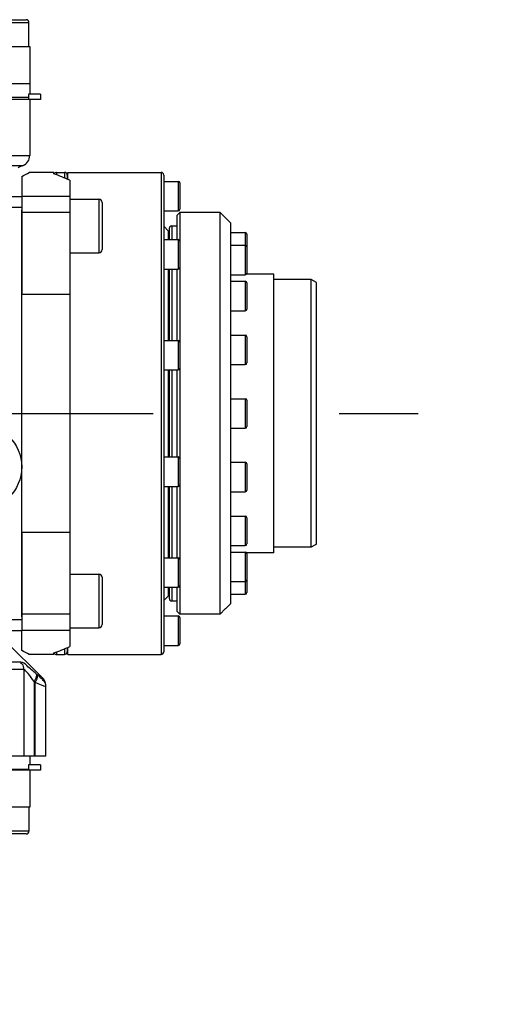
# Model space of a CAD drawing. Header units: millimetres. Extents: x 0 to 8410, y 0 to 5940.
# Tile 30 of 85: x 4795 to 4881, y 1235 to 1418. Entities that reach past the tile are written whole.
import ezdxf

# ---------------------------------------------------------------- set-up
doc = ezdxf.new("R2010")
doc.units = ezdxf.units.MM
doc.header["$LTSCALE"] = 462.55
doc.linetypes.add('CENTER', pattern=[0.6, 0.375, -0.075, 0.075, -0.075])
doc.layers.get('0').update_dxf_attribs({"linetype": 'CONTINUOUS'})
for name, color, linetype in [('204101000013-1_DXF_DIMENSION', 7, 'CONTINUOUS'), ('204101000013_DXF_AXIS', 7, 'CONTINUOUS'), ('304102000040DXF_CONTINUOUS_LINE', 7, 'CONTINUOUS'), ('304102000041DXF_CONTINUOUS_LINE', 7, 'CONTINUOUS'), ('304102000042DXF_CONTINUOUS_LINE', 7, 'CONTINUOUS'), ('304102000044DXF_CONTINUOUS_LINE', 7, 'CONTINUOUS'), ('304104000181DXF_CONTINUOUS_LINE', 7, 'CONTINUOUS'), ('304104000184DXF_CONTINUOUS_LINE', 7, 'CONTINUOUS'), ('304106000033DXF_CONTINUOUS_LINE', 7, 'CONTINUOUS'), ('304302000002DXF_CONTINUOUS_LINE', 7, 'CONTINUOUS'), ('501023000046DXF_CONTINUOUS_LINE', 7, 'CONTINUOUS'), ('501023000061DXF_CONTINUOUS_LINE', 7, 'CONTINUOUS'), ('501023000065DXF_CONTINUOUS_LINE', 7, 'CONTINUOUS'), ('501023000127DXF_CONTINUOUS_LINE', 7, 'CONTINUOUS')]:
    doc.layers.add(name, color=color, linetype=linetype)
doc.styles.get("Standard").update_dxf_attribs({"font": 'txt', "width": 0.7})
doc.dimstyles.new('DIMSTYLE_5', dxfattribs={"dimtxt": 70, "dimasz": 60, "dimexe": 1.5, "dimexo": 0, "dimtad": 1, "dimdsep": 46, "dimtxsty": 'Standard', "dimblk": '_FILLED', "dimblk1": '_FILLED', "dimblk2": '_FILLED', "dimcen": 0.09, "dimclrt": 5, "dimazin": 2, "dimtp": 0.01, "dimtm": 0.01, "dimtfac": 1, "dimtofl": 0, "dimtmove": 0, "dimatfit": 3, "dimldrblk": '_FILLED', "dimfxl": 0, "dimtolj": 1, "dimarcsym": 0})

# ---------------------------------------------------------------- blocks, each defined once
blk = doc.blocks.new('_FILLED')
at = {"color": 0, "linetype": 'ByBlock'}
blk.add_solid([(0, 0), (-1, 0.125), (-1, -0.125)], dxfattribs=at)
blk = doc.blocks.new('*D12')
at = {"layer": '204101000013-1_DXF_DIMENSION', "color": 2, "linetype": 'Continuous'}
blk.add_line((5411.71, 857.5), (3813.4, 1344.99), dxfattribs=at)
at = {"layer": '204101000013-1_DXF_DIMENSION', "color": 2, "linetype": 'Continuous', "xscale": 60, "yscale": 60, "zscale": 60, "rotation": 343.03793827}
blk.add_blockref('_FILLED', (5411.71, 857.5), dxfattribs=at)

msp = doc.modelspace()

# ---------------------------------------------------------------- linework, layer by layer
at = {"layer": '204101000013_DXF_AXIS', "color": 7, "linetype": 'CENTER'}
msp.add_line((3813.402, 1344.993), (4868.831, 1344.993), dxfattribs=at)
at = {"layer": '304102000040DXF_CONTINUOUS_LINE', "color": 7, "linetype": 'Continuous'}
for p, q in [((4700.902, 1385.493), (4794.902, 1385.493)), ((4794.902, 1385.493), (4794.902, 1367.179)), ((4794.902, 1322.806), (4794.902, 1304.493)), ((4784.651, 1304.493), (4794.902, 1304.493))]:
    msp.add_line(p, q, dxfattribs=at)
at = {"layer": '304102000040DXF_CONTINUOUS_LINE', "color": 9, "linetype": 'Continuous'}
for p, q in [((4698.902, 1383.493), (4794.902, 1383.493)), ((4784.651, 1306.493), (4794.902, 1306.493))]:
    msp.add_line(p, q, dxfattribs=at)
msp.add_circle((4786.902, 1334.993), 8, dxfattribs=at)
at = {"layer": '304102000041DXF_CONTINUOUS_LINE', "color": 7, "linetype": 'Continuous'}
for p, q in [((4796.182, 1403.993), (4746.794, 1403.993)), ((4796.402, 1403.593), (4796.402, 1393.129)), ((4792.78, 1301.614), (4797.902, 1296.493)), ((4797.902, 1296.493), (4797.902, 1296.473)), ((4798.815, 1295.559), (4797.902, 1296.473)), ((4799.402, 1280.993), (4799.402, 1294.144)), ((4799.402, 1280.993), (4317.402, 1280.993))]:
    msp.add_line(p, q, dxfattribs=at)
at = {"layer": '304102000041DXF_CONTINUOUS_LINE', "color": 9, "linetype": 'Continuous'}
for p, q in [((4741.902, 1393.129), (4796.402, 1393.129)), ((4741.915, 1391.273), (4795.147, 1391.273)), ((4794.721, 1298.578), (4741.902, 1298.578)), ((4795.295, 1297.164), (4741.902, 1297.164)), ((4795.295, 1297.164), (4795.295, 1280.993)), ((4797.806, 1296.201), (4797.618, 1296.375)), ((4797.402, 1294.787), (4797.214, 1294.96)), ((4797.214, 1294.96), (4797.214, 1280.993)), ((4797.402, 1280.993), (4797.402, 1294.787)), ((4798.815, 1295.559), (4798.811, 1295.381))]:
    msp.add_line(p, q, dxfattribs=at)
at = {"layer": '304102000041DXF_CONTINUOUS_LINE', "color": 7, "linetype": 'Continuous'}
for centre, radius, start, end in [((4794.402, 1393.129), 2, 291.87456, 360), ((4798.872, 1381.993), 10, 111.87457, 117.75855), ((4797.398, 1294.143), 2.003, 33.73153, 44.97407), ((4797.385, 1294.134), 2.019, 30.32505, 33.75357), ((4797.407, 1294.146), 1.994, 22.51477, 30.33906), ((4797.413, 1294.15), 1.987, 16.61472, 22.48379), ((4797.385, 1294.141), 2.017, 11.24194, 16.62066), ((4797.398, 1294.143), 2.004, 0.03544, 11.26576)]:
    msp.add_arc(centre, radius, start, end, dxfattribs=at)
at = {"layer": '304102000041DXF_CONTINUOUS_LINE', "color": 9, "linetype": 'Continuous'}
for points, knots in [([(4795.295, 1297.164), (4795.295, 1297.516), (4795.263, 1298.101), (4794.799, 1298.327), (4794.675, 1298.354)], [0, 0, 0, 0, 0.7346111, 1, 1, 1, 1]), ([(4797.618, 1296.375), (4797.042, 1296.906), (4796.131, 1297.603), (4795.155, 1298.574), (4794.721, 1298.578)], [0, 0, 0, 0, 0.6438076, 1, 1, 1, 1]), ([(4797.214, 1294.961), (4796.856, 1295.457), (4796.348, 1296.172), (4795.712, 1296.853), (4795.425, 1297.163), (4795.295, 1297.164)], [0, 0, 0, 0, 0.6246907, 0.8674049, 1, 1, 1, 1]), ([(4797.214, 1294.96), (4797.311, 1295.1), (4797.553, 1295.503), (4797.802, 1296.102), (4797.618, 1296.375)], [0, 0, 0, 0, 0.3398845, 1, 1, 1, 1]), ([(4797.402, 1294.787), (4797.498, 1294.927), (4797.741, 1295.329), (4797.991, 1295.929), (4797.806, 1296.201)], [0, 0, 0, 0, 0.3401799, 1, 1, 1, 1]), ([(4798.811, 1295.381), (4798.809, 1295.256), (4798.211, 1295.916), (4798.033, 1295.992), (4797.806, 1296.201)], [0, 0, 0, 0, 0.2864977, 1, 1, 1, 1]), ([(4798.889, 1294.13), (4798.789, 1294.17), (4798.289, 1294.38), (4797.795, 1294.605), (4797.402, 1294.787)], [0, 0, 0, 0, 0.1994337, 1, 1, 1, 1]), ([(4799.401, 1293.966), (4799.401, 1294.319), (4799.363, 1294.91), (4798.891, 1295.128), (4798.764, 1295.155)], [0, 0, 0, 0, 0.7311032, 1, 1, 1, 1]), ([(4799.402, 1293.966), (4799.402, 1293.922), (4799.11, 1294.074), (4799.015, 1294.079), (4798.889, 1294.13)], [0, 0, 0, 0, 0.2468868, 1, 1, 1, 1])]:
    msp.add_open_spline(points, degree=3, knots=knots, dxfattribs=at)
at = {"layer": '304102000042DXF_CONTINUOUS_LINE', "color": 7, "linetype": 'Continuous'}
for p, q in [((4796.169, 1278.493), (4746.794, 1278.493)), ((4796.402, 1278.393), (4796.402, 1271.493)), ((4796.4, 1271.493), (4317.403, 1271.493))]:
    msp.add_line(p, q, dxfattribs=at)
at = {"layer": '304102000044DXF_CONTINUOUS_LINE', "color": 7, "linetype": 'Continuous'}
for p, q in [((4317.403, 1413.493), (4796.4, 1413.493)), ((4796.402, 1413.493), (4796.402, 1406.493)), ((4796.4, 1406.493), (4317.403, 1406.493))]:
    msp.add_line(p, q, dxfattribs=at)
at = {"layer": '304104000181DXF_CONTINUOUS_LINE', "color": 7, "linetype": 'Continuous'}
for p, q in [((4800.902, 1389.993), (4796.317, 1389.993)), ((4800.902, 1389.717), (4800.902, 1389.993)), ((4794.902, 1389.238), (4794.902, 1385.493)), ((4803.902, 1388.527), (4803.902, 1367.179)), ((4803.902, 1385.493), (4794.902, 1385.493)), ((4794.902, 1367.179), (4794.902, 1382.993)), ((4803.902, 1367.179), (4794.902, 1367.179)), ((4794.902, 1322.806), (4794.902, 1367.179)), ((4803.902, 1367.179), (4803.902, 1322.806)), ((4794.902, 1322.806), (4803.902, 1322.806)), ((4794.902, 1306.993), (4794.902, 1322.806)), ((4803.902, 1322.806), (4803.902, 1301.458)), ((4803.902, 1304.493), (4794.902, 1304.493)), ((4794.902, 1300.747), (4794.902, 1304.493)), ((4800.902, 1299.993), (4796.317, 1299.993)), ((4800.902, 1299.993), (4800.902, 1300.268))]:
    msp.add_line(p, q, dxfattribs=at)
at = {"layer": '304104000181DXF_CONTINUOUS_LINE', "color": 9, "linetype": 'Continuous'}
for p, q in [((4803.902, 1382.493), (4794.902, 1382.493)), ((4803.902, 1307.493), (4794.902, 1307.493))]:
    msp.add_line(p, q, dxfattribs=at)
at = {"layer": '304104000181DXF_CONTINUOUS_LINE', "color": 7, "linetype": 'Continuous'}
for centre, radius, start, end in [((4635.086, 1690.728), 341.229, 297.92747, 298.19673), ((4636.483, 1001.879), 338.258, 61.80209, 62.07372)]:
    msp.add_arc(centre, radius, start, end, dxfattribs=at)
for major_axis, start_param, end_param in [((0, 47.5), -0.4115168, -0.343561), ((47.5, 0), -1.2272353, -1.1592795)]:
    msp.add_ellipse((4784.902, 1344.993), major_axis=major_axis, ratio=1, start_param=start_param, end_param=end_param, dxfattribs=at)
at = {"layer": '304104000184DXF_CONTINUOUS_LINE', "color": 7, "linetype": 'Continuous'}
for p, q in [((4823.902, 1381.993), (4824.402, 1382.493)), ((4831.902, 1382.493), (4824.402, 1382.493)), ((4824.402, 1382.493), (4824.402, 1376.135)), ((4833.902, 1380.493), (4831.902, 1382.493)), ((4831.902, 1307.523), (4831.902, 1382.493)), ((4823.902, 1377.441), (4823.902, 1381.992)), ((4833.902, 1309.493), (4833.902, 1380.492)), ((4824.402, 1373.248), (4824.402, 1357.306)), ((4823.902, 1358.613), (4823.902, 1371.941)), ((4841.902, 1370.993), (4836.83, 1370.993)), ((4841.902, 1318.993), (4841.902, 1370.993)), ((4848.902, 1369.993), (4841.902, 1369.993)), ((4849.902, 1369.415), (4848.902, 1369.993)), ((4848.902, 1319.993), (4848.902, 1369.993)), ((4849.902, 1320.57), (4849.902, 1369.415)), ((4823.902, 1336.872), (4823.902, 1353.113)), ((4824.402, 1354.42), (4824.402, 1335.566)), ((4824.402, 1332.679), (4824.402, 1316.738)), ((4823.902, 1318.044), (4823.902, 1331.372)), ((4848.902, 1319.993), (4841.902, 1319.993)), ((4849.902, 1320.57), (4848.902, 1319.993)), ((4841.902, 1318.993), (4836.83, 1318.993)), ((4823.902, 1308.023), (4823.902, 1312.544)), ((4824.402, 1313.851), (4824.402, 1307.523)), ((4833.902, 1309.493), (4832.902, 1308.493)), ((4823.902, 1308.023), (4824.068, 1307.856)), ((4824.068, 1307.856), (4824.235, 1307.69)), ((4824.235, 1307.69), (4824.402, 1307.523)), ((4831.902, 1307.523), (4824.402, 1307.523)), ((4831.902, 1307.523), (4832.871, 1308.493)), ((4832.902, 1308.493), (4832.871, 1308.493))]:
    msp.add_line(p, q, dxfattribs=at)
at = {"layer": '304106000033DXF_CONTINUOUS_LINE', "color": 7, "linetype": 'Continuous'}
for p, q in [((4317.403, 1406.593), (4796.4, 1406.593)), ((4796.402, 1406.593), (4796.402, 1404.593)), ((4798.402, 1404.593), (4796.182, 1404.593)), ((4796.182, 1404.593), (4796.182, 1403.593)), ((4798.402, 1404.593), (4798.402, 1403.593)), ((4798.402, 1403.593), (4319.727, 1403.593)), ((4798.402, 1279.393), (4796.182, 1279.393)), ((4796.182, 1279.393), (4796.182, 1278.393)), ((4796.402, 1280.993), (4796.402, 1279.393)), ((4798.402, 1279.393), (4798.402, 1278.393)), ((4798.402, 1278.393), (4315.402, 1278.393))]:
    msp.add_line(p, q, dxfattribs=at)
at = {"layer": '304302000002DXF_CONTINUOUS_LINE', "color": 7, "linetype": 'Continuous'}
for p, q in [((4801.402, 1389.993), (4802.902, 1389.993)), ((4803.502, 1389.993), (4820.902, 1389.993)), ((4803.502, 1388.694), (4803.502, 1389.993)), ((4803.402, 1389.493), (4803.402, 1388.735)), ((4821.402, 1389.493), (4821.402, 1388.312)), ((4821.402, 1387.614), (4821.402, 1377.288)), ((4821.402, 1379.943), (4822.302, 1379.043)), ((4822.302, 1377.441), (4822.302, 1379.043)), ((4822.402, 1379.493), (4822.402, 1377.441)), ((4822.902, 1379.993), (4823.902, 1379.993)), ((4821.402, 1375.588), (4821.402, 1357.664)), ((4822.302, 1358.606), (4822.302, 1371.883)), ((4822.402, 1371.941), (4822.402, 1358.606)), ((4821.402, 1355.36), (4821.402, 1334.622)), ((4822.302, 1336.872), (4822.302, 1353.113)), ((4822.402, 1353.113), (4822.402, 1336.872)), ((4821.402, 1332.522), (4821.402, 1314.399)), ((4822.302, 1318.102), (4822.302, 1331.38)), ((4822.402, 1331.38), (4822.402, 1318.102)), ((4821.402, 1312.698), (4821.402, 1302.372)), ((4822.302, 1310.943), (4822.302, 1312.544)), ((4822.402, 1312.544), (4822.402, 1310.493)), ((4821.402, 1310.043), (4822.302, 1310.943)), ((4822.902, 1309.993), (4823.902, 1309.993)), ((4821.402, 1301.674), (4821.402, 1300.493)), ((4801.402, 1299.993), (4802.902, 1299.993)), ((4803.402, 1301.25), (4803.402, 1300.493)), ((4803.502, 1299.993), (4803.502, 1301.292)), ((4803.502, 1299.993), (4820.902, 1299.993))]:
    msp.add_line(p, q, dxfattribs=at)
at = {"layer": '304302000002DXF_CONTINUOUS_LINE', "color": 9, "linetype": 'Continuous'}
for p, q in [((4801.402, 1389.993), (4801.402, 1389.528)), ((4802.902, 1389.993), (4802.902, 1388.944)), ((4820.902, 1389.993), (4820.902, 1299.993)), ((4822.902, 1379.993), (4822.902, 1377.441)), ((4822.902, 1371.941), (4822.902, 1358.613)), ((4822.902, 1353.113), (4822.902, 1336.872)), ((4822.902, 1331.372), (4822.902, 1318.044)), ((4822.902, 1312.544), (4822.902, 1309.993)), ((4801.402, 1300.457), (4801.402, 1299.993)), ((4802.902, 1301.042), (4802.902, 1299.993))]:
    msp.add_line(p, q, dxfattribs=at)
at = {"layer": '304302000002DXF_CONTINUOUS_LINE', "color": 7, "linetype": 'Continuous'}
for centre, start, end in [((4801.402, 1389.493), 90, 155.45462), ((4802.902, 1389.493), 0, 90), ((4820.902, 1389.493), 0, 90), ((4822.902, 1379.493), 90, 180), ((4822.902, 1310.493), 180, 270), ((4801.402, 1300.493), 204.54556, 270), ((4802.902, 1300.493), 270, 360), ((4820.902, 1300.493), 270, 360)]:
    msp.add_arc(centre, 0.5, start, end, dxfattribs=at)
at = {"layer": '501023000046DXF_CONTINUOUS_LINE', "color": 7, "linetype": 'Continuous'}
for p, q in [((4803.902, 1384.993), (4809.302, 1384.993)), ((4809.902, 1384.393), (4809.902, 1375.593)), ((4803.902, 1374.993), (4809.302, 1374.993)), ((4803.902, 1314.993), (4809.302, 1314.993)), ((4809.902, 1314.393), (4809.902, 1305.593)), ((4803.902, 1304.993), (4809.302, 1304.993))]:
    msp.add_line(p, q, dxfattribs=at)
at = {"layer": '501023000046DXF_CONTINUOUS_LINE', "color": 9, "linetype": 'Continuous'}
for p, q in [((4809.302, 1384.993), (4809.302, 1374.993)), ((4809.302, 1314.993), (4809.302, 1304.993))]:
    msp.add_line(p, q, dxfattribs=at)
at = {"layer": '501023000046DXF_CONTINUOUS_LINE', "color": 7, "linetype": 'Continuous'}
for centre, start, end in [((4809.302, 1384.393), 0, 90), ((4809.302, 1375.593), 270, 360), ((4809.302, 1314.393), 0, 90), ((4809.302, 1305.593), 270, 360)]:
    msp.add_arc(centre, 0.6, start, end, dxfattribs=at)
at = {"layer": '501023000061DXF_CONTINUOUS_LINE', "color": 7, "linetype": 'Continuous'}
for p, q in [((4821.402, 1388.312), (4824.102, 1388.312)), ((4821.402, 1388.312), (4821.402, 1387.614)), ((4824.402, 1388.012), (4824.402, 1383.112)), ((4821.402, 1382.812), (4824.102, 1382.812)), ((4821.402, 1377.441), (4824.102, 1377.441)), ((4821.402, 1377.288), (4821.402, 1375.588)), ((4824.402, 1377.141), (4824.402, 1372.241)), ((4821.402, 1371.941), (4824.102, 1371.941)), ((4821.402, 1358.613), (4824.102, 1358.613)), ((4821.402, 1357.664), (4821.402, 1355.36)), ((4824.402, 1358.313), (4824.402, 1353.413)), ((4821.402, 1353.113), (4824.102, 1353.113)), ((4821.402, 1336.872), (4824.102, 1336.872)), ((4824.402, 1336.572), (4824.402, 1331.672)), ((4821.402, 1334.622), (4821.402, 1332.32)), ((4821.402, 1331.372), (4824.102, 1331.372)), ((4821.402, 1318.044), (4824.102, 1318.044)), ((4824.402, 1317.744), (4824.402, 1312.844)), ((4821.402, 1314.399), (4821.402, 1312.698)), ((4821.402, 1312.544), (4824.102, 1312.544)), ((4821.402, 1307.174), (4824.102, 1307.174)), ((4824.402, 1306.874), (4824.402, 1301.974)), ((4821.402, 1302.372), (4821.402, 1301.674)), ((4821.402, 1301.674), (4824.102, 1301.674))]:
    msp.add_line(p, q, dxfattribs=at)
at = {"layer": '501023000061DXF_CONTINUOUS_LINE', "color": 9, "linetype": 'Continuous'}
for p, q in [((4824.102, 1388.312), (4824.102, 1382.812)), ((4824.102, 1377.441), (4824.102, 1371.941)), ((4824.102, 1358.613), (4824.102, 1353.113)), ((4824.102, 1336.872), (4824.102, 1331.372)), ((4824.102, 1318.044), (4824.102, 1312.544)), ((4824.102, 1307.174), (4824.102, 1301.674))]:
    msp.add_line(p, q, dxfattribs=at)
at = {"layer": '501023000061DXF_CONTINUOUS_LINE', "color": 7, "linetype": 'Continuous'}
for centre, start, end in [((4824.102, 1388.012), 0, 90), ((4824.102, 1383.112), 270, 360), ((4824.102, 1377.141), 0, 90), ((4824.102, 1372.241), 270, 360), ((4824.102, 1358.313), 0, 90), ((4824.102, 1353.413), 270, 360), ((4824.102, 1336.572), 0, 90), ((4824.102, 1331.672), 270, 360), ((4824.102, 1317.744), 0, 90), ((4824.102, 1312.844), 270, 360), ((4824.102, 1306.874), 0, 90), ((4824.102, 1301.974), 270, 360)]:
    msp.add_arc(centre, 0.3, start, end, dxfattribs=at)
at = {"layer": '501023000065DXF_CONTINUOUS_LINE', "color": 9, "linetype": 'Continuous'}
for p, q in [((4787.542, 1417.993), (4796.262, 1417.993)), ((4796.262, 1266.993), (4788.384, 1266.993))]:
    msp.add_line(p, q, dxfattribs=at)
at = {"layer": '501023000065DXF_CONTINUOUS_LINE', "color": 7, "linetype": 'Continuous'}
for p, q in [((4788.042, 1418.493), (4795.762, 1418.493)), ((4796.262, 1413.493), (4796.262, 1417.993)), ((4796.262, 1271.493), (4796.262, 1266.993)), ((4795.762, 1266.493), (4788.204, 1266.493))]:
    msp.add_line(p, q, dxfattribs=at)
for centre, start, end in [((4795.762, 1417.993), 0, 90.00001), ((4795.762, 1266.993), 269.99999, 360)]:
    msp.add_arc(centre, 0.5, start, end, dxfattribs=at)
at = {"layer": '501023000127DXF_CONTINUOUS_LINE', "color": 7, "linetype": 'Continuous'}
for p, q in [((4833.902, 1378.743), (4836.602, 1378.743)), ((4822.302, 1377.493), (4822.402, 1377.493)), ((4836.902, 1378.443), (4836.902, 1376.083)), ((4833.902, 1376.383), (4836.602, 1376.383)), ((4836.902, 1376.083), (4836.902, 1371.183)), ((4833.902, 1370.883), (4836.602, 1370.883)), ((4833.902, 1369.663), (4836.602, 1369.663)), ((4822.302, 1368.413), (4822.402, 1368.413)), ((4836.902, 1369.363), (4836.902, 1364.463)), ((4822.302, 1365.413), (4822.402, 1365.413)), ((4833.902, 1364.163), (4836.602, 1364.163)), ((4833.902, 1359.606), (4836.602, 1359.606)), ((4836.902, 1359.306), (4836.902, 1354.406)), ((4833.902, 1354.106), (4836.602, 1354.106)), ((4833.902, 1347.743), (4836.602, 1347.743)), ((4836.902, 1347.443), (4836.902, 1342.543)), ((4822.302, 1346.493), (4822.402, 1346.493)), ((4822.302, 1343.493), (4822.402, 1343.493)), ((4833.902, 1342.243), (4836.602, 1342.243)), ((4833.902, 1335.879), (4836.602, 1335.879)), ((4836.902, 1335.579), (4836.902, 1330.679)), ((4833.902, 1330.379), (4836.602, 1330.379)), ((4833.902, 1325.822), (4836.602, 1325.822)), ((4836.902, 1325.522), (4836.902, 1320.622)), ((4822.302, 1324.572), (4822.402, 1324.572)), ((4822.302, 1321.572), (4822.402, 1321.572)), ((4833.902, 1320.322), (4836.602, 1320.322)), ((4833.902, 1319.102), (4836.602, 1319.102)), ((4836.902, 1318.802), (4836.902, 1313.902)), ((4822.302, 1312.493), (4822.402, 1312.493)), ((4833.902, 1313.602), (4836.602, 1313.602)), ((4836.902, 1313.902), (4836.902, 1311.543)), ((4833.902, 1311.243), (4836.602, 1311.243))]:
    msp.add_line(p, q, dxfattribs=at)
at = {"layer": '501023000127DXF_CONTINUOUS_LINE', "color": 9, "linetype": 'Continuous'}
for p, q in [((4836.602, 1378.743), (4836.602, 1376.383)), ((4836.602, 1376.383), (4836.602, 1370.883)), ((4836.602, 1369.663), (4836.602, 1364.163)), ((4836.602, 1359.606), (4836.602, 1354.106)), ((4836.602, 1347.743), (4836.602, 1342.243)), ((4836.602, 1335.879), (4836.602, 1330.379)), ((4836.602, 1325.822), (4836.602, 1320.322)), ((4836.602, 1319.102), (4836.602, 1313.602)), ((4836.602, 1313.602), (4836.602, 1311.243))]:
    msp.add_line(p, q, dxfattribs=at)
at = {"layer": '501023000127DXF_CONTINUOUS_LINE', "color": 2, "linetype": 'Continuous'}
for p, q in [((4822.302, 1367.913), (4822.402, 1367.913)), ((4822.302, 1365.913), (4822.402, 1365.913)), ((4822.302, 1345.993), (4822.402, 1345.993)), ((4822.302, 1343.993), (4822.402, 1343.993)), ((4822.302, 1324.072), (4822.402, 1324.072)), ((4822.302, 1322.072), (4822.402, 1322.072))]:
    msp.add_line(p, q, dxfattribs=at)
at = {"layer": '501023000127DXF_CONTINUOUS_LINE', "color": 7, "linetype": 'Continuous'}
for centre, start, end in [((4836.602, 1378.443), 0, 90), ((4836.602, 1376.083), 0, 90), ((4836.602, 1371.183), 270, 360), ((4836.602, 1369.363), 0, 90), ((4836.602, 1364.463), 270, 360), ((4836.602, 1359.306), 0, 90), ((4836.602, 1354.406), 270, 360), ((4836.602, 1347.443), 0, 90), ((4836.602, 1342.543), 270, 360), ((4836.602, 1335.579), 0, 90), ((4836.602, 1330.679), 270, 360), ((4836.602, 1325.522), 0, 90), ((4836.602, 1320.622), 270, 360), ((4836.602, 1318.802), 0, 90), ((4836.602, 1313.902), 270, 360), ((4836.602, 1311.543), 270, 360)]:
    msp.add_arc(centre, 0.3, start, end, dxfattribs=at)

# ---------------------------------------------------------------- dimensions: what is measured, and where the dimension line sits
at = {"layer": '204101000013-1_DXF_DIMENSION', "color": 2, "linetype": 'Continuous'}
dim = msp.add_radius_dim(center=(3813.401, 1344.993), mpoint=(5411.71, 857.498), text='R<>', dimstyle='DIMSTYLE_5', override={"dimpost": '<>'}, dxfattribs=at)
dim.commit()
dim.dimension.update_dxf_attribs({"geometry": '*D12', "text_midpoint": (5012.481, 997.561), "dimtype": 164})

doc.saveas('drawing.dxf')
